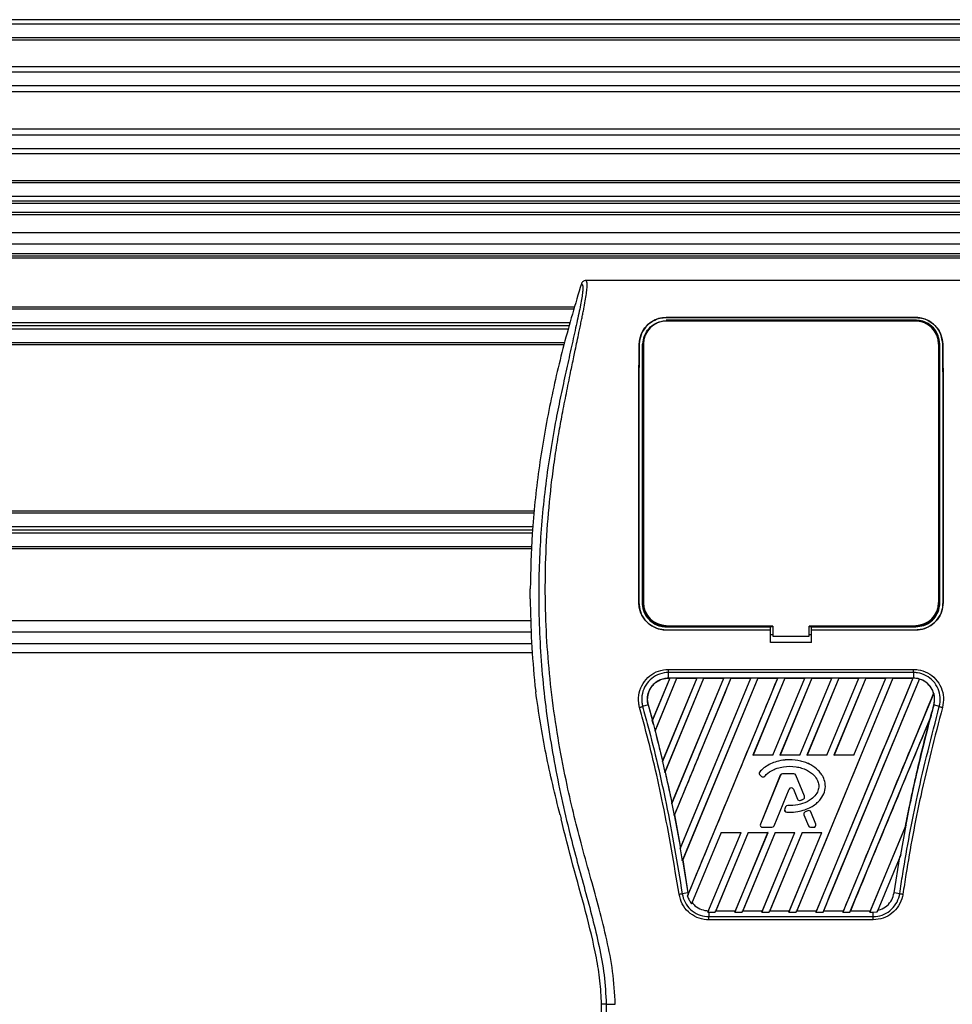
# Model space of a CAD drawing. Header units: millimetres. Extents: x 0 to 420, y 0 to 297.
# Tile 56 of 88: x 154 to 161, y 228 to 236. Entities that reach past the tile are written whole.
import ezdxf

# ---------------------------------------------------------------- set-up
doc = ezdxf.new("R2010")
doc.units = ezdxf.units.MM

msp = doc.modelspace()

# ---------------------------------------------------------------- linework, layer by layer
at = {"color": 7, "linetype": 'Continuous', "lineweight": 25}
for p, q in [((217.24314, 235.84837), (58.0359, 235.84837)), ((217.24314, 235.81299), (58.0359, 235.81299)), ((217.24314, 235.70685), (58.0359, 235.70685)), ((217.24314, 235.68881), (58.0359, 235.68881)), ((203.63979, 235.48042), (147.45223, 235.48042)), ((203.59906, 235.43937), (147.49296, 235.43937)), ((203.53768, 235.33363), (147.55434, 235.33363)), ((203.52383, 235.28584), (147.56819, 235.28584)), ((203.51594, 234.99573), (147.57608, 234.99573)), ((203.51594, 234.94793), (147.57608, 234.94793)), ((203.51594, 234.84219), (147.57608, 234.84219)), ((203.51594, 234.80115), (147.57608, 234.80115)), ((203.51594, 234.59275), (147.57608, 234.59275)), ((203.51594, 234.57471), (147.57608, 234.57471)), ((203.51594, 234.46857), (147.57608, 234.46857)), ((203.51594, 234.43319), (147.57608, 234.43319)), ((203.51594, 234.4155), (147.57608, 234.4155)), ((203.51594, 234.34474), (147.57608, 234.34474)), ((203.51594, 234.32705), (147.57608, 234.32705)), ((203.51594, 234.18554), (147.57608, 234.18554)), ((203.51594, 234.09709), (147.57608, 234.09709)), ((203.51594, 234.02279), (147.57608, 234.02279)), ((203.51594, 234.0051), (147.57608, 234.0051)), ((203.51594, 233.98741), (147.57608, 233.98741)), ((161.63596, 233.81405), (158.43339, 233.81405)), ((158.34737, 233.60708), (147.57608, 233.60708)), ((158.34281, 233.59116), (148.56555, 233.59116)), ((158.31245, 233.48503), (148.6743, 233.48503)), ((158.30537, 233.46026), (148.67663, 233.46026)), ((159.06174, 233.5257), (161.00761, 233.5257)), ((159.06174, 233.52532), (159.06174, 233.5257)), ((161.00761, 233.52532), (159.06174, 233.52532)), ((161.00761, 233.50416), (159.06174, 233.50416)), ((159.21498, 233.50259), (159.0854, 233.50259)), ((159.21498, 233.50259), (159.21762, 233.50012)), ((160.01401, 233.50274), (160.01119, 233.49992)), ((160.01401, 233.50274), (160.05534, 233.50274)), ((160.01401, 233.50274), (160.01401, 233.49992)), ((160.05817, 233.49991), (160.05534, 233.50274)), ((160.05534, 233.49991), (160.05534, 233.50274)), ((160.98395, 233.50259), (160.85437, 233.50259)), ((160.98395, 233.50259), (160.98654, 233.50016)), ((161.00761, 233.52532), (161.00761, 233.5257)), ((158.29828, 233.43549), (148.6743, 233.43549)), ((158.26338, 233.31344), (147.57608, 233.31344)), ((158.26792, 233.32936), (148.56555, 233.32936)), ((158.85128, 233.31891), (158.85094, 233.31892)), ((158.88361, 233.31874), (158.88361, 231.30212)), ((161.18574, 233.31874), (161.18574, 231.30212)), ((161.21807, 233.31891), (161.21841, 233.31892)), ((158.03427, 232.01501), (147.57608, 232.01501)), ((158.03263, 231.99909), (148.56555, 231.99909)), ((158.02172, 231.89295), (148.6743, 231.89295)), ((158.01663, 231.84342), (148.6743, 231.84342)), ((158.01918, 231.86819), (148.67663, 231.86819)), ((158.01179, 231.72136), (138.55939, 231.72136)), ((158.01237, 231.73728), (148.56555, 231.73728)), ((158.00036, 231.33251), (158.00036, 231.4088)), ((158.84816, 231.30211), (158.84786, 231.30211)), ((161.22118, 231.30211), (161.22149, 231.30211)), ((158.00345, 231.1606), (138.55939, 231.1606)), ((158.00818, 231.07215), (138.55939, 231.07215)), ((159.06174, 231.11333), (159.87547, 231.11333)), ((159.06174, 231.08861), (159.87547, 231.08861)), ((159.06174, 231.08861), (159.06174, 231.0883)), ((159.87547, 231.0883), (159.06174, 231.0883)), ((159.08908, 231.115), (159.2113, 231.115)), ((159.87547, 231.11488), (159.89316, 231.11488)), ((159.87547, 231.11333), (159.87547, 231.11488)), ((159.87547, 231.08861), (159.87547, 231.11333)), ((159.87547, 231.0883), (159.87547, 231.08861)), ((159.87547, 230.9922), (159.87547, 231.0883)), ((159.89316, 231.11833), (159.89316, 231.0405)), ((160.17619, 231.0405), (160.17619, 231.11833)), ((160.17619, 231.11488), (160.19388, 231.11488)), ((160.19388, 231.11333), (160.19388, 231.11488)), ((160.19388, 231.08861), (160.19388, 231.11333)), ((160.19388, 231.11333), (161.00761, 231.11333)), ((160.19388, 231.08861), (161.00761, 231.08861)), ((160.19388, 231.0883), (160.19388, 231.08861)), ((160.19388, 230.9922), (160.19388, 231.0883)), ((161.00761, 231.0883), (160.19388, 231.0883)), ((160.85804, 231.115), (160.98027, 231.115)), ((161.00761, 231.08861), (161.00761, 231.0883)), ((159.87547, 231.05292), (159.89316, 231.05292)), ((159.89316, 231.0405), (160.17619, 231.0405)), ((160.17619, 231.05292), (160.19388, 231.05292)), ((138.55939, 230.9837), (158.01131, 230.9837)), ((160.19388, 230.9922), (159.87547, 230.9922)), ((138.55939, 230.91294), (158.01687, 230.91294)), ((159.07928, 230.78149), (160.99007, 230.78149)), ((159.08988, 230.71275), (158.95292, 230.3821)), ((159.08908, 230.71222), (158.95304, 230.3839)), ((158.97388, 230.3005), (159.14465, 230.71275)), ((158.97471, 230.30096), (159.145, 230.71222)), ((159.3005, 230.71275), (159.03131, 230.06288)), ((159.2997, 230.71222), (159.03249, 230.06733)), ((159.05086, 229.97785), (159.35526, 230.71275)), ((159.0527, 229.98068), (159.35562, 230.71222)), ((159.07928, 230.71281), (159.07928, 230.75657)), ((160.99007, 230.75657), (159.07928, 230.75657)), ((160.99007, 230.71281), (159.07928, 230.71281)), ((159.07928, 230.71222), (159.07928, 230.71281)), ((159.07928, 230.71222), (159.08908, 230.71222)), ((159.08908, 230.71222), (159.08988, 230.71275)), ((159.14465, 230.71275), (159.08988, 230.71275)), ((159.10461, 229.73136), (159.51112, 230.71275)), ((159.1061, 229.73658), (159.51032, 230.71222)), ((159.56588, 230.71275), (159.12256, 229.64248)), ((159.14465, 230.71275), (159.145, 230.71222)), ((159.145, 230.71222), (159.2997, 230.71222)), ((159.17048, 229.3819), (159.72173, 230.71275)), ((159.17316, 229.39005), (159.72094, 230.71222)), ((159.7765, 230.71275), (159.18613, 229.28746)), ((159.77686, 230.71222), (159.18983, 229.29469)), ((159.22828, 229.01298), (159.93235, 230.71275)), ((159.2997, 230.71222), (159.3005, 230.71275)), ((159.35526, 230.71275), (159.3005, 230.71275)), ((159.35526, 230.71275), (159.35562, 230.71222)), ((159.35562, 230.71222), (159.51032, 230.71222)), ((159.51112, 230.71275), (159.51032, 230.71222)), ((159.56588, 230.71275), (159.51112, 230.71275)), ((159.56624, 230.71222), (159.56588, 230.71275)), ((159.56624, 230.71222), (159.72094, 230.71222)), ((159.72173, 230.71275), (159.72094, 230.71222)), ((159.7765, 230.71275), (159.72173, 230.71275)), ((159.98712, 230.71275), (159.73802, 230.11136)), ((159.98748, 230.71222), (159.73893, 230.11197)), ((159.77686, 230.71222), (159.7765, 230.71275)), ((159.77686, 230.71222), (159.93156, 230.71222)), ((159.89346, 230.11197), (160.14218, 230.71222)), ((159.89387, 230.11136), (160.14297, 230.71275)), ((159.93235, 230.71275), (159.93156, 230.71222)), ((159.98712, 230.71275), (159.93235, 230.71275)), ((160.19774, 230.71275), (159.94864, 230.11136)), ((160.1981, 230.71222), (159.94955, 230.11197)), ((159.98748, 230.71222), (159.98712, 230.71275)), ((159.98748, 230.71222), (160.14218, 230.71222)), ((160.8296, 230.71275), (160.07381, 228.88812)), ((160.10408, 230.11197), (160.3528, 230.71222)), ((160.10449, 230.11136), (160.35359, 230.71275)), ((160.14297, 230.71275), (160.14218, 230.71222)), ((160.19774, 230.71275), (160.14297, 230.71275)), ((160.40836, 230.71275), (160.15926, 230.11136)), ((160.40871, 230.71222), (160.16017, 230.11197)), ((160.1981, 230.71222), (160.19774, 230.71275)), ((160.1981, 230.71222), (160.3528, 230.71222)), ((160.98545, 230.71275), (160.22966, 228.88812)), ((160.28443, 228.88812), (161.03735, 230.70584)), ((160.3147, 230.11197), (160.56342, 230.71222)), ((160.31511, 230.11136), (160.56421, 230.71275)), ((160.35359, 230.71275), (160.3528, 230.71222)), ((160.40836, 230.71275), (160.35359, 230.71275)), ((160.61898, 230.71275), (160.36988, 230.11136)), ((160.61933, 230.71222), (160.37078, 230.11197)), ((160.40871, 230.71222), (160.40836, 230.71275)), ((160.40871, 230.71222), (160.56342, 230.71222)), ((160.52532, 230.11197), (160.77403, 230.71222)), ((160.52573, 230.11136), (160.77483, 230.71275)), ((160.56421, 230.71275), (160.56342, 230.71222)), ((160.61898, 230.71275), (160.56421, 230.71275)), ((160.61933, 230.71222), (160.61898, 230.71275)), ((160.61933, 230.71222), (160.77403, 230.71222)), ((160.77483, 230.71275), (160.77403, 230.71222)), ((160.8296, 230.71275), (160.77483, 230.71275)), ((160.82995, 230.71222), (160.8296, 230.71275)), ((160.82995, 230.71222), (160.98465, 230.71222)), ((160.98465, 230.71222), (160.98545, 230.71275)), ((160.99007, 230.71275), (160.98545, 230.71275)), ((160.99007, 230.75657), (160.99007, 230.71281)), ((160.99007, 230.71275), (160.99007, 230.71281)), ((161.03766, 230.70519), (161.03735, 230.70584)), ((158.03713, 230.65477), (158.04289, 230.60601)), ((161.14786, 230.59637), (160.44028, 228.88812)), ((161.14786, 230.59637), (161.14728, 230.5964)), ((158.92004, 230.50369), (158.87748, 230.4916)), ((158.9206, 230.50384), (158.92004, 230.50369)), ((158.92004, 230.50369), (158.96112, 230.35095)), ((158.9206, 230.50384), (158.95304, 230.3839)), ((161.14929, 230.50369), (161.14931, 230.50369)), ((161.19187, 230.4916), (161.14931, 230.50369)), ((158.95304, 230.3839), (158.95292, 230.3821)), ((160.49505, 228.88812), (161.12101, 230.39932)), ((161.12101, 230.39932), (161.11822, 230.39108)), ((158.96112, 230.35095), (158.97388, 230.3005)), ((158.9741, 230.301), (158.97388, 230.3005)), ((158.9741, 230.301), (158.97471, 230.30096)), ((158.97471, 230.30096), (159.03249, 230.06733)), ((159.73802, 230.11136), (159.73893, 230.11197)), ((159.89387, 230.11136), (159.73802, 230.11136)), ((159.89346, 230.11197), (159.73893, 230.11197)), ((159.89346, 230.11197), (159.89387, 230.11136)), ((159.94864, 230.11136), (159.94955, 230.11197)), ((160.10449, 230.11136), (159.94864, 230.11136)), ((160.10408, 230.11197), (159.94955, 230.11197)), ((160.02293, 230.07603), (160.02293, 230.07609)), ((160.10408, 230.11197), (160.10449, 230.11136)), ((160.15926, 230.11136), (160.16017, 230.11197)), ((160.31511, 230.11136), (160.15926, 230.11136)), ((160.3147, 230.11197), (160.16017, 230.11197)), ((160.3147, 230.11197), (160.31511, 230.11136)), ((160.36988, 230.11136), (160.37078, 230.11197)), ((160.52573, 230.11136), (160.36988, 230.11136)), ((160.52532, 230.11197), (160.37078, 230.11197)), ((160.52532, 230.11197), (160.52573, 230.11136)), ((159.03131, 230.06288), (159.03234, 230.06544)), ((159.03131, 230.06288), (159.05086, 229.97785)), ((159.03249, 230.06733), (159.03234, 230.06544)), ((159.05209, 229.98074), (159.05086, 229.97785)), ((159.05209, 229.98074), (159.0527, 229.98068)), ((159.79122, 229.98142), (159.79118, 229.98146)), ((159.79322, 229.95595), (159.79318, 229.95591)), ((159.79318, 229.95591), (159.80474, 229.94626)), ((159.79322, 229.95595), (159.80478, 229.94631)), ((159.95152, 229.95499), (159.79613, 229.57441)), ((159.95158, 229.95497), (159.79619, 229.57438)), ((159.80478, 229.94631), (159.80474, 229.94626)), ((159.82968, 229.9483), (159.82973, 229.94826)), ((159.95158, 229.95497), (159.95152, 229.95499)), ((159.9681, 229.96607), (159.9681, 229.96613)), ((160.05654, 229.96613), (159.9681, 229.96613)), ((160.05654, 229.96607), (159.9681, 229.96607)), ((160.05654, 229.96607), (160.05654, 229.96613)), ((160.07307, 229.95497), (160.07312, 229.95499)), ((160.13978, 229.79157), (160.07307, 229.95497)), ((160.13984, 229.79159), (160.07312, 229.95499)), ((159.90305, 229.56089), (160.02006, 229.84747)), ((159.90311, 229.56087), (160.02012, 229.84744)), ((160.02006, 229.84747), (160.02012, 229.84744)), ((160.05334, 229.84747), (160.05328, 229.84744)), ((160.05328, 229.84744), (160.08481, 229.77023)), ((160.05334, 229.84747), (160.08486, 229.77025)), ((160.08486, 229.77025), (160.08481, 229.77023)), ((160.13005, 229.76831), (160.13008, 229.76826)), ((160.13978, 229.79157), (160.13984, 229.79159)), ((159.10592, 229.73461), (159.10461, 229.73136)), ((159.10461, 229.73136), (159.12256, 229.64248)), ((159.10592, 229.73461), (159.1061, 229.73658)), ((159.99292, 229.70798), (159.9866, 229.69288)), ((159.98666, 229.69285), (159.9866, 229.69288)), ((159.99298, 229.70796), (159.98666, 229.69285)), ((159.99298, 229.70796), (159.99292, 229.70798)), ((160.00944, 229.71891), (160.00944, 229.71898)), ((160.10659, 229.75992), (160.1066, 229.75986)), ((158.23362, 229.64569), (158.24088, 229.61644)), ((159.12256, 229.64248), (159.12404, 229.64594)), ((159.12404, 229.64594), (159.17294, 229.38799)), ((159.12464, 229.64588), (159.12404, 229.64594)), ((159.12464, 229.64588), (159.17316, 229.39005)), ((160.00209, 229.66814), (160.00209, 229.66808)), ((160.13546, 229.64631), (160.13541, 229.64629)), ((160.13541, 229.64629), (160.17028, 229.56087)), ((160.13546, 229.64631), (160.17034, 229.56089)), ((160.16624, 229.67868), (160.14492, 229.66952)), ((160.14494, 229.66946), (160.14492, 229.66952)), ((160.16627, 229.67862), (160.14494, 229.66946)), ((160.16627, 229.67862), (160.16624, 229.67868)), ((160.18984, 229.66897), (160.18989, 229.66899)), ((160.22845, 229.57438), (160.18984, 229.66897)), ((160.22851, 229.57441), (160.18989, 229.66899)), ((159.79619, 229.57438), (159.79613, 229.57441)), ((159.81271, 229.54979), (159.81271, 229.54973)), ((159.81271, 229.54979), (159.88653, 229.54979)), ((159.81271, 229.54973), (159.88653, 229.54973)), ((159.88653, 229.54979), (159.88653, 229.54973)), ((159.90305, 229.56089), (159.90311, 229.56087)), ((160.17034, 229.56089), (160.17028, 229.56087)), ((160.18687, 229.54979), (160.18687, 229.54973)), ((160.18687, 229.54979), (160.21193, 229.54979)), ((160.18687, 229.54973), (160.21193, 229.54973)), ((160.21193, 229.54979), (160.21193, 229.54973)), ((160.22845, 229.57438), (160.22851, 229.57441)), ((160.6509, 228.88812), (160.93226, 229.56738)), ((160.65453, 228.89884), (160.92717, 229.55673)), ((160.89113, 229.33587), (160.93226, 229.56738)), ((160.92773, 229.55656), (160.92717, 229.55673)), ((160.93226, 229.56738), (160.92773, 229.55656)), ((159.48889, 229.50991), (159.25852, 228.95374)), ((159.38723, 228.88823), (159.64474, 229.50991)), ((159.69951, 229.50991), (159.44195, 228.88812)), ((159.69993, 229.50928), (159.4472, 228.89884)), ((159.48889, 229.50991), (159.64474, 229.50991)), ((159.5978, 228.88812), (159.85536, 229.50991)), ((159.60144, 228.89884), (159.85442, 229.50928)), ((159.91013, 229.50991), (159.65257, 228.88812)), ((159.91055, 229.50928), (159.65782, 228.89884)), ((159.69951, 229.50991), (159.85536, 229.50991)), ((159.69993, 229.50928), (159.69951, 229.50991)), ((159.69993, 229.50928), (159.85442, 229.50928)), ((159.80842, 228.88812), (160.06598, 229.50991)), ((159.81206, 228.89884), (160.06504, 229.50928)), ((159.85536, 229.50991), (159.85442, 229.50928)), ((160.12075, 229.50991), (159.86319, 228.88812)), ((160.12117, 229.50928), (159.86844, 228.89884)), ((159.91013, 229.50991), (160.06598, 229.50991)), ((159.91055, 229.50928), (159.91013, 229.50991)), ((159.91055, 229.50928), (160.06504, 229.50928)), ((160.01904, 228.88812), (160.2766, 229.50991)), ((160.02268, 228.89884), (160.27566, 229.50928)), ((160.06598, 229.50991), (160.06504, 229.50928)), ((160.12075, 229.50991), (160.2766, 229.50991)), ((160.12117, 229.50928), (160.12075, 229.50991)), ((160.12117, 229.50928), (160.27566, 229.50928)), ((160.2766, 229.50991), (160.27566, 229.50928)), ((159.17294, 229.38799), (159.17048, 229.3819)), ((159.17048, 229.3819), (159.18613, 229.28746)), ((159.17294, 229.38799), (159.17316, 229.39005)), ((160.89113, 229.33587), (160.70683, 228.89093)), ((160.83915, 229.0389), (160.88433, 229.31928)), ((160.88433, 229.31928), (160.89113, 229.33587)), ((159.18613, 229.28746), (159.18923, 229.29475)), ((159.18923, 229.29475), (159.2302, 229.0389)), ((159.18983, 229.29469), (159.18923, 229.29475)), ((159.18983, 229.29469), (159.23077, 229.03899)), ((159.2302, 229.0389), (159.18653, 229.03176)), ((159.23298, 229.02465), (159.22828, 229.01298)), ((159.23077, 229.03899), (159.2302, 229.0389)), ((159.2302, 229.0389), (159.23298, 229.02465)), ((159.23077, 229.03899), (159.23313, 229.02653)), ((159.23298, 229.02465), (159.23313, 229.02653)), ((160.88282, 229.03176), (160.83915, 229.0389)), ((159.25852, 228.95374), (159.26246, 228.96288)), ((159.39121, 228.89829), (159.38723, 228.88823)), ((159.38723, 228.88823), (159.39343, 228.88812)), ((159.39343, 228.88812), (159.39343, 228.85339)), ((159.39343, 228.88812), (159.44195, 228.88812)), ((159.39343, 228.85339), (160.67592, 228.85339)), ((159.44195, 228.88812), (159.44635, 228.89827)), ((159.4472, 228.89884), (159.44635, 228.89827)), ((159.44635, 228.89827), (159.60182, 228.89827)), ((159.4472, 228.89884), (159.60144, 228.89884)), ((159.60182, 228.89827), (159.5978, 228.88812)), ((159.5978, 228.88812), (159.65257, 228.88812)), ((159.60182, 228.89827), (159.60144, 228.89884)), ((159.65257, 228.88812), (159.65697, 228.89827)), ((159.65782, 228.89884), (159.65697, 228.89827)), ((159.65697, 228.89827), (159.81244, 228.89827)), ((159.65782, 228.89884), (159.81206, 228.89884)), ((159.81244, 228.89827), (159.80842, 228.88812)), ((159.80842, 228.88812), (159.86319, 228.88812)), ((159.81244, 228.89827), (159.81206, 228.89884)), ((159.86319, 228.88812), (159.86759, 228.89827)), ((159.86844, 228.89884), (159.86759, 228.89827)), ((159.86759, 228.89827), (160.02306, 228.89827)), ((159.86844, 228.89884), (160.02268, 228.89884)), ((160.02306, 228.89827), (160.01904, 228.88812)), ((160.01904, 228.88812), (160.07381, 228.88812)), ((160.02306, 228.89827), (160.02268, 228.89884)), ((160.07381, 228.88812), (160.07821, 228.89827)), ((160.07906, 228.89884), (160.07821, 228.89827)), ((160.07821, 228.89827), (160.23368, 228.89827)), ((160.07906, 228.89884), (160.2333, 228.89884)), ((160.22966, 228.88812), (160.23368, 228.89827)), ((160.22966, 228.88812), (160.28443, 228.88812)), ((160.2333, 228.89884), (160.23368, 228.89827)), ((160.28882, 228.89827), (160.28443, 228.88812)), ((160.28882, 228.89827), (160.28967, 228.89884)), ((160.28882, 228.89827), (160.4443, 228.89827)), ((160.28967, 228.89884), (160.44392, 228.89884)), ((160.44028, 228.88812), (160.4443, 228.89827)), ((160.44028, 228.88812), (160.49505, 228.88812)), ((160.44392, 228.89884), (160.4443, 228.89827)), ((160.49944, 228.89827), (160.49505, 228.88812)), ((160.49944, 228.89827), (160.50029, 228.89884)), ((160.49944, 228.89827), (160.65491, 228.89827)), ((160.50029, 228.89884), (160.65453, 228.89884)), ((160.65491, 228.89827), (160.6509, 228.88812)), ((160.6509, 228.88812), (160.67592, 228.88812)), ((160.65491, 228.89827), (160.65453, 228.89884)), ((160.67592, 228.88812), (160.70683, 228.89093)), ((160.67592, 228.85339), (160.67592, 228.88812)), ((160.70683, 228.89093), (160.71168, 228.90219)), ((160.67592, 228.82787), (159.39342, 228.82787)), ((158.59301, 228.17104), (158.5561, 228.17104)), ((158.5561, 227.28882), (158.5561, 228.17104))]:
    msp.add_line(p, q, dxfattribs=at)
at = {"color": 7, "linetype": 'Continuous', "lineweight": 25, "flags": 128}
for points in [[(159.89316, 231.11833), (159.53934, 231.11833), (159.06174, 231.11833)], [(161.00761, 231.11833), (160.80948, 231.11833), (160.17619, 231.11833)]]:
    msp.add_lwpolyline(points, dxfattribs=at)
at = {"color": 7, "linetype": 'Continuous', "lineweight": 25}
for centre, radius, start, end in [((159.06174, 233.31874), 0.17813, 90, 180), ((161.00761, 233.31874), 0.17813, 0, 90), ((159.06174, 231.30212), 0.17813, 180, 270), ((161.00761, 231.30212), 0.17813, 270, 0), ((160.99007, 230.54759), 0.16516, 73.364009, 90), ((160.99007, 230.54759), 0.16516, 344.587332, 17.180089), ((173.09806, 227.20961), 12.39452, 164.587332, 165.087235), ((146.97129, 227.20961), 12.39452, 14.681483, 14.830401), ((159.80465, 229.96966), 0.01791, 138.805903, 230.16689), ((159.80465, 229.96966), 0.01785, 138.805903, 230.16689), ((159.81621, 229.96002), 0.01791, 230.16689, 318.977091), ((159.81621, 229.96002), 0.01785, 230.16689, 318.977091), ((159.9681, 229.94822), 0.01791, 90, 157.790712), ((159.9681, 229.94822), 0.01785, 90, 157.790712), ((160.05654, 229.94822), 0.01791, 22.209291, 90), ((160.05654, 229.94822), 0.01785, 22.209291, 90), ((160.0367, 229.84067), 0.01797, 22.209261, 157.790711), ((160.0367, 229.84067), 0.01791, 22.209261, 157.790711), ((160.10139, 229.777), 0.01791, 202.209261, 286.934979), ((160.10139, 229.777), 0.01785, 202.209261, 286.934979), ((160.12326, 229.78482), 0.01785, 292.378703, 22.209291), ((160.12326, 229.78482), 0.01791, 292.378703, 22.209291), ((160.00313, 229.68596), 0.01791, 157.290493, 266.671349), ((160.00313, 229.68596), 0.01785, 157.290493, 266.671349), ((160.00945, 229.70107), 0.01791, 90.034995, 157.290493), ((160.00945, 229.70107), 0.01785, 90.034995, 157.290493), ((160.15199, 229.65306), 0.01791, 113.245837, 202.209268), ((160.15199, 229.65306), 0.01785, 113.245837, 202.209268), ((160.17331, 229.66222), 0.01791, 22.209257, 113.245837), ((160.17331, 229.66222), 0.01785, 22.209257, 113.245837), ((159.81271, 229.56764), 0.01791, 157.790712, 270), ((159.81271, 229.56764), 0.01785, 157.790712, 270), ((159.88653, 229.56764), 0.01785, 270, 337.790711), ((159.88653, 229.56764), 0.01791, 270, 337.790711), ((160.18687, 229.56764), 0.01791, 202.209268, 270), ((160.18687, 229.56764), 0.01785, 202.209268, 270), ((160.21193, 229.56764), 0.01791, 270, 22.209257), ((160.21193, 229.56764), 0.01785, 270, 22.209257)]:
    msp.add_arc(centre, radius, start, end, dxfattribs=at)
for points, knots in [([(158.39945, 233.78913), (158.35248, 233.63112), (158.25842, 233.31469), (158.14649, 232.83022), (158.06212, 232.33763), (158.01115, 231.8624), (158.00376, 231.55184), (158.00036, 231.4088)], [0, 0, 0, 0, 0.2041389, 0.4087775, 0.6153735, 0.8228525, 1, 1, 1, 1]), ([(158.39945, 233.78913), (158.40208, 233.78836), (158.40731, 233.78681), (158.41105, 233.77145), (158.41109, 233.74491), (158.40689, 233.70568), (158.39859, 233.65442), (158.3867, 233.59265), (158.37188, 233.52212), (158.34938, 233.41956), (158.31764, 233.27894), (158.27871, 233.10223), (158.23912, 232.91791), (158.17982, 232.62653), (158.11536, 232.22645), (158.0698, 231.71661), (158.06181, 231.18497), (158.09754, 230.63192), (158.18059, 230.06124), (158.27947, 229.61082), (158.36744, 229.27849), (158.42782, 229.05987), (158.48661, 228.84099), (158.5387, 228.62084), (158.58196, 228.39794), (158.58932, 228.24683), (158.59301, 228.17104)], [0, 0, 0, 0, 0.01540227, 0.03061858, 0.04589778, 0.0611515, 0.07635239, 0.09167591, 0.1069667, 0.12239636, 0.15311965, 0.18413953, 0.21464534, 0.24575549, 0.32956556, 0.41290917, 0.49608211, 0.58959241, 0.68386766, 0.7780859, 0.81510034, 0.85211963, 0.88910287, 0.92601797, 0.9628961, 1, 1, 1, 1]), ([(158.6635, 228.16908), (158.659, 228.25472), (158.65009, 228.42403), (158.59904, 228.67154), (158.53959, 228.91134), (158.47268, 229.15263), (158.40557, 229.39215), (158.3427, 229.63593), (158.28086, 229.90473), (158.22204, 230.20661), (158.17199, 230.53868), (158.13738, 230.87246), (158.11823, 231.2127), (158.11652, 231.55944), (158.13307, 231.91158), (158.16217, 232.20684), (158.1942, 232.44204), (158.22148, 232.6121), (158.25103, 232.77496), (158.28263, 232.93501), (158.30839, 233.06422), (158.32796, 233.1586), (158.34002, 233.21651), (158.35288, 233.27719), (158.36628, 233.3404), (158.37894, 233.40036), (158.38991, 233.4523), (158.39857, 233.4941), (158.40662, 233.53353), (158.41402, 233.5707), (158.42308, 233.61783), (158.43282, 233.67214), (158.44082, 233.72588), (158.4449, 233.76678), (158.44487, 233.79457), (158.44132, 233.81119), (158.43607, 233.81309), (158.43339, 233.81405)], [0, 0, 0, 0, 0.0416065, 0.0822607, 0.1224589, 0.1616664, 0.2038605, 0.2432792, 0.2839298, 0.3378062, 0.3926111, 0.4469834, 0.500736, 0.5580634, 0.6153257, 0.6718893, 0.7021057, 0.7306132, 0.7555393, 0.7824984, 0.8098129, 0.8199097, 0.8308441, 0.8397938, 0.8517874, 0.8646543, 0.8727782, 0.8813003, 0.8891477, 0.8967682, 0.9048894, 0.9206626, 0.9367507, 0.9525373, 0.9679622, 0.9836747, 1, 1, 1, 1]), ([(158.43339, 233.81405), (158.42963, 233.81371), (158.42212, 233.81302), (158.41203, 233.80761), (158.4038, 233.79961), (158.4009, 233.79263), (158.39945, 233.78913)], [0, 0, 0, 0, 0.24967543, 0.49939281, 0.74914799, 1, 1, 1, 1]), ([(158.85094, 233.31892), (158.85416, 233.34471), (158.86059, 233.39626), (158.90404, 233.46197), (158.9627, 233.50557), (159.01981, 233.52378), (159.05105, 233.52521), (159.06174, 233.5257)], [0, 0, 0, 0, 0.24267, 0.4850883, 0.7318057, 0.908172, 1, 1, 1, 1]), ([(159.06174, 233.52532), (159.04133, 233.52356), (159.00059, 233.52006), (158.94511, 233.49347), (158.89705, 233.45165), (158.86007, 233.39236), (158.85423, 233.34354), (158.85128, 233.31891)], [0, 0, 0, 0, 0.1743444, 0.3479637, 0.540069, 0.7679663, 1, 1, 1, 1]), ([(158.87946, 233.31873), (158.88205, 233.34102), (158.88723, 233.38571), (158.92431, 233.44333), (158.97504, 233.482), (159.02475, 233.49839), (159.0522, 233.4997), (159.06174, 233.50015)], [0, 0, 0, 0, 0.2409648, 0.483375, 0.7285961, 0.9056857, 1, 1, 1, 1]), ([(159.06174, 233.50015), (159.12851, 233.50014), (159.46235, 233.50006), (160.11098, 233.49979), (160.69283, 233.50003), (161.00761, 233.50016)], [0, 0, 0, 0, 0.1029393, 0.5146966, 1, 1, 1, 1]), ([(159.0828, 233.50015), (159.08347, 233.50079), (159.08433, 233.5016), (159.08521, 233.50242), (159.0854, 233.50259)], [0, 0, 0, 0, 0.7876998, 1, 1, 1, 1]), ([(159.0854, 233.50259), (159.08718, 233.50246), (159.09037, 233.50223), (159.09304, 233.50079), (159.09422, 233.50015)], [0, 0, 0, 0, 0.5563152, 1, 1, 1, 1]), ([(159.20606, 233.50012), (159.20623, 233.50025), (159.20791, 233.50155), (159.21118, 233.50239), (159.21411, 233.50254), (159.21498, 233.50259)], [0, 0, 0, 0, 0.0715985, 0.7251144, 1, 1, 1, 1]), ([(160.85174, 233.50012), (160.85242, 233.50077), (160.85328, 233.50159), (160.85418, 233.50242), (160.85437, 233.50259)], [0, 0, 0, 0, 0.7900144, 1, 1, 1, 1]), ([(160.85437, 233.50259), (160.85615, 233.50246), (160.85936, 233.50223), (160.86204, 233.50077), (160.86324, 233.50013)], [0, 0, 0, 0, 0.55326522, 1, 1, 1, 1]), ([(160.97508, 233.50016), (160.97523, 233.50027), (160.97689, 233.50156), (160.98015, 233.50239), (160.98308, 233.50254), (160.98395, 233.50259)], [0, 0, 0, 0, 0.0649864, 0.7231566, 1, 1, 1, 1]), ([(161.00761, 233.5257), (161.02819, 233.52392), (161.06927, 233.52038), (161.1252, 233.49335), (161.17332, 233.45099), (161.20984, 233.39161), (161.21555, 233.34318), (161.21841, 233.31892)], [0, 0, 0, 0, 0.1760239, 0.3513633, 0.5446667, 0.7717941, 1, 1, 1, 1]), ([(161.21807, 233.31891), (161.21483, 233.34475), (161.20836, 233.39638), (161.16472, 233.46209), (161.10605, 233.50545), (161.04907, 233.52344), (161.01818, 233.52484), (161.00761, 233.52532)], [0, 0, 0, 0, 0.2435251, 0.486787, 0.7352137, 0.9093266, 1, 1, 1, 1]), ([(161.19486, 233.31874), (161.19215, 233.34181), (161.18673, 233.38793), (161.1482, 233.44692), (161.09585, 233.48612), (161.04498, 233.50244), (161.01713, 233.50373), (161.00761, 233.50416)], [0, 0, 0, 0, 0.24343294, 0.48667429, 0.73216251, 0.90844651, 1, 1, 1, 1]), ([(161.00761, 233.50016), (161.0252, 233.49864), (161.05996, 233.49561), (161.10778, 233.47277), (161.14929, 233.43677), (161.18223, 233.38455), (161.18726, 233.34131), (161.18989, 233.31874)], [0, 0, 0, 0, 0.1733458, 0.3424433, 0.5326111, 0.7561077, 1, 1, 1, 1]), ([(158.84786, 231.30211), (158.84777, 231.57285), (158.84761, 232.04412), (158.84726, 232.55798), (158.84734, 232.84363), (158.84759, 232.97237), (158.84836, 233.10056), (158.84952, 233.21667), (158.85051, 233.28809), (158.85094, 233.31892)], [0, 0, 0, 0, 0.3999906, 0.6962732, 0.7591695, 0.8220145, 0.8864876, 0.9510188, 1, 1, 1, 1]), ([(158.85128, 233.31891), (158.8504, 233.25324), (158.84863, 233.11987), (158.84764, 232.91105), (158.8476, 232.70528), (158.84768, 232.43811), (158.84792, 231.97037), (158.84807, 231.56941), (158.84816, 231.30211)], [0, 0, 0, 0, 0.1036145, 0.2103949, 0.3089289, 0.4076272, 0.6050952, 1, 1, 1, 1]), ([(158.87449, 233.31874), (158.87405, 233.25304), (158.87316, 233.11964), (158.87266, 232.9108), (158.87264, 232.70504), (158.87269, 232.43791), (158.8728, 231.97025), (158.87287, 231.56937), (158.87292, 231.30212)], [0, 0, 0, 0, 0.10364528, 0.21045677, 0.30898402, 0.40767457, 0.60512675, 1, 1, 1, 1]), ([(158.87792, 231.30212), (158.87791, 231.36889), (158.87785, 231.70276), (158.87776, 232.17016), (158.87763, 232.61395), (158.87766, 232.83382), (158.87777, 232.96415), (158.87815, 233.09441), (158.87873, 233.21309), (158.87924, 233.28663), (158.87946, 233.31873)], [0, 0, 0, 0, 0.098662, 0.4933103, 0.6906351, 0.7543663, 0.8182079, 0.8831723, 0.9490071, 1, 1, 1, 1]), ([(161.18989, 233.31874), (161.1903, 233.2566), (161.19104, 233.14423), (161.19156, 232.97231), (161.19175, 232.75527), (161.19164, 232.39501), (161.19154, 231.892), (161.19147, 231.49875), (161.19143, 231.30212)], [0, 0, 0, 0, 0.0979851, 0.177199, 0.2565766, 0.4188669, 0.7094334, 1, 1, 1, 1]), ([(161.19643, 231.30212), (161.19648, 231.56995), (161.19656, 232.00093), (161.19668, 232.5134), (161.19672, 232.79944), (161.19656, 232.96316), (161.19612, 233.12613), (161.19536, 233.24174), (161.19486, 233.31874)], [0, 0, 0, 0, 0.3956918, 0.6367323, 0.7572919, 0.8181201, 0.8788623, 1, 1, 1, 1]), ([(161.22118, 231.30211), (161.22128, 231.57001), (161.22144, 232.03995), (161.22178, 232.59339), (161.22171, 232.92385), (161.22073, 233.09259), (161.21958, 233.21112), (161.21854, 233.28509), (161.21807, 233.31891)], [0, 0, 0, 0, 0.39561742, 0.69400195, 0.81849559, 0.88231427, 0.94619029, 1, 1, 1, 1]), ([(161.21841, 233.31892), (161.21927, 233.2534), (161.22103, 233.12043), (161.22201, 232.91224), (161.22206, 232.70671), (161.22198, 232.43927), (161.22174, 231.97105), (161.22159, 231.56968), (161.22149, 231.30211)], [0, 0, 0, 0, 0.10320136, 0.20943698, 0.30808867, 0.40690628, 0.60461462, 1, 1, 1, 1]), ([(158.00036, 231.33251), (158.00239, 231.21946), (158.00646, 230.99311), (158.0269, 230.76764), (158.03713, 230.65477)], [0, 0, 0, 0, 0.4994117, 1, 1, 1, 1]), ([(159.06174, 231.0883), (159.0377, 231.09067), (158.98961, 231.0954), (158.92551, 231.13227), (158.87713, 231.18655), (158.85152, 231.24667), (158.84889, 231.28638), (158.84786, 231.30211)], [0, 0, 0, 0, 0.214717, 0.4294309, 0.6442462, 0.859057, 1, 1, 1, 1]), ([(158.84816, 231.30211), (158.85053, 231.2781), (158.85527, 231.23008), (158.89213, 231.1661), (158.94633, 231.11781), (159.00636, 231.09225), (159.04602, 231.08965), (159.06174, 231.08861)], [0, 0, 0, 0, 0.2147593, 0.4295194, 0.6441992, 0.8589619, 1, 1, 1, 1]), ([(158.87292, 231.30212), (158.87502, 231.28089), (158.8792, 231.23843), (158.91177, 231.18185), (158.95969, 231.13916), (159.01277, 231.11655), (159.04784, 231.11425), (159.06174, 231.11333)], [0, 0, 0, 0, 0.2147347, 0.4294696, 0.6441983, 0.8589152, 1, 1, 1, 1]), ([(158.87792, 231.30212), (158.87935, 231.28492), (158.88248, 231.24707), (158.90936, 231.19344), (158.95363, 231.14936), (159.00712, 231.1228), (159.04473, 231.11972), (159.06174, 231.11833)], [0, 0, 0, 0, 0.1789442, 0.3940135, 0.6085392, 0.8229777, 1, 1, 1, 1]), ([(161.19143, 231.30212), (161.19, 231.28492), (161.18687, 231.24707), (161.15999, 231.19344), (161.11572, 231.14936), (161.06223, 231.1228), (161.02462, 231.11972), (161.00761, 231.11833)], [0, 0, 0, 0, 0.1789442, 0.3940135, 0.6085391, 0.8229777, 1, 1, 1, 1]), ([(161.00761, 231.11333), (161.02883, 231.11542), (161.07129, 231.1196), (161.12787, 231.15215), (161.17057, 231.20005), (161.1932, 231.25314), (161.19551, 231.28821), (161.19643, 231.30212)], [0, 0, 0, 0, 0.2147038, 0.4294073, 0.6441163, 0.8588365, 1, 1, 1, 1]), ([(161.00761, 231.08861), (161.03162, 231.09097), (161.07964, 231.09569), (161.14362, 231.13252), (161.19194, 231.18669), (161.21753, 231.24672), (161.22015, 231.28639), (161.22118, 231.30211)], [0, 0, 0, 0, 0.214724, 0.4294492, 0.6440876, 0.8589434, 1, 1, 1, 1]), ([(161.22149, 231.30211), (161.21912, 231.27807), (161.21437, 231.22998), (161.17747, 231.16588), (161.12316, 231.11753), (161.06303, 231.09194), (161.02333, 231.08934), (161.00761, 231.0883)], [0, 0, 0, 0, 0.2147482, 0.4294936, 0.6443381, 0.859135, 1, 1, 1, 1]), ([(159.08908, 231.115), (159.08811, 231.11584), (159.08683, 231.11696), (159.08563, 231.11807), (159.08534, 231.11833)], [0, 0, 0, 0, 0.7600897, 1, 1, 1, 1]), ([(159.09905, 231.11833), (159.09788, 231.11752), (159.09491, 231.11548), (159.09127, 231.11518), (159.08908, 231.115)], [0, 0, 0, 0, 0.3945836, 1, 1, 1, 1]), ([(159.2113, 231.115), (159.20929, 231.11516), (159.20565, 231.11545), (159.2026, 231.11744), (159.20124, 231.11833)], [0, 0, 0, 0, 0.5523683, 1, 1, 1, 1]), ([(159.21503, 231.11833), (159.21463, 231.11796), (159.21343, 231.11685), (159.21215, 231.11574), (159.2113, 231.115)], [0, 0, 0, 0, 0.3371478, 1, 1, 1, 1]), ([(160.85804, 231.115), (160.85708, 231.11584), (160.8558, 231.11696), (160.8546, 231.11807), (160.85431, 231.11833)], [0, 0, 0, 0, 0.7600915, 1, 1, 1, 1]), ([(160.86802, 231.11833), (160.86685, 231.11752), (160.86387, 231.11548), (160.86024, 231.11518), (160.85804, 231.115)], [0, 0, 0, 0, 0.3945827, 1, 1, 1, 1]), ([(160.98027, 231.115), (160.97826, 231.11516), (160.97462, 231.11545), (160.97157, 231.11744), (160.97021, 231.11833)], [0, 0, 0, 0, 0.5523698, 1, 1, 1, 1]), ([(160.984, 231.11833), (160.9836, 231.11796), (160.9824, 231.11685), (160.98112, 231.11574), (160.98027, 231.115)], [0, 0, 0, 0, 0.3371448, 1, 1, 1, 1]), ([(158.85323, 230.48484), (158.8506, 230.49647), (158.84217, 230.53373), (158.84633, 230.59954), (158.87659, 230.67374), (158.92999, 230.73329), (159.00016, 230.77371), (159.05291, 230.77889), (159.07928, 230.78149)], [0, 0, 0, 0, 0.0832071, 0.2665167, 0.4498454, 0.6332, 0.8165872, 1, 1, 1, 1]), ([(160.99007, 230.78149), (161.002, 230.78093), (161.04019, 230.77917), (161.10256, 230.75766), (161.16607, 230.70878), (161.20929, 230.6415), (161.22962, 230.56314), (161.22062, 230.51093), (161.21611, 230.48483)], [0, 0, 0, 0, 0.0833374, 0.2666908, 0.4500227, 0.6333366, 0.8166497, 1, 1, 1, 1]), ([(159.07928, 230.75657), (159.07928, 230.75657), (159.05583, 230.75657), (159.00856, 230.74854), (158.94594, 230.71378), (158.8983, 230.66023), (158.8711, 230.59399), (158.86808, 230.53538), (158.87465, 230.50185), (158.87748, 230.4916), (158.87748, 230.4916)], [0, 0, 0, 0, 0.0000055, 0.1834583, 0.3668775, 0.5502427, 0.7335551, 0.916819, 0.9999945, 1, 1, 1, 1]), ([(159.07928, 230.71281), (159.06674, 230.71199), (159.04138, 230.71031), (159.00581, 230.69706), (158.97352, 230.67645), (158.94801, 230.65008), (158.9278, 230.61715), (158.91527, 230.57902), (158.91245, 230.53899), (158.91778, 230.51422), (158.92004, 230.50369)], [0, 0, 0, 0, 0.1237655, 0.2503736, 0.3703256, 0.5005035, 0.6094744, 0.7500718, 0.8937812, 1, 1, 1, 1]), ([(158.9206, 230.50384), (158.91898, 230.51077), (158.91317, 230.53565), (158.91489, 230.58062), (158.93248, 230.62663), (158.96159, 230.6657), (159.00065, 230.69569), (159.04436, 230.71063), (159.07104, 230.71185), (159.07928, 230.71222)], [0, 0, 0, 0, 0.0706224, 0.2538188, 0.4370182, 0.5516914, 0.7348755, 0.9180598, 1, 1, 1, 1]), ([(159.56624, 230.71222), (159.48402, 230.51365), (159.33685, 230.1582), (159.18962, 229.80276), (159.12464, 229.64588)], [0, 0, 0, 0, 0.5586506, 1, 1, 1, 1]), ([(159.23313, 229.02653), (159.34953, 229.30748), (159.58235, 229.86937), (159.81515, 230.43127), (159.93156, 230.71222)], [0, 0, 0, 0, 0.4999993, 1, 1, 1, 1]), ([(160.82995, 230.71222), (160.70479, 230.40999), (160.45447, 229.80553), (160.20419, 229.20107), (160.07906, 228.89884)], [0, 0, 0, 0, 0.50000118, 1, 1, 1, 1]), ([(160.98465, 230.71222), (160.85944, 230.40998), (160.609, 229.80551), (160.35853, 229.20106), (160.2333, 228.89884)], [0, 0, 0, 0, 0.5000012, 1, 1, 1, 1]), ([(160.28967, 228.89884), (160.41433, 229.1999), (160.66363, 229.80201), (160.91298, 230.40413), (161.03766, 230.70519)], [0, 0, 0, 0, 0.4999948, 1, 1, 1, 1]), ([(161.19187, 230.4916), (161.19187, 230.4916), (161.1981, 230.51418), (161.20294, 230.56184), (161.18611, 230.63141), (161.14719, 230.69157), (161.09057, 230.73544), (161.03484, 230.75398), (161.00072, 230.75657), (160.99007, 230.75657), (160.99007, 230.75657)], [0, 0, 0, 0, 0.0000055, 0.1832742, 0.3665623, 0.5498794, 0.7332389, 0.9166359, 0.9999945, 1, 1, 1, 1]), ([(161.14931, 230.50369), (161.15183, 230.51588), (161.15697, 230.54078), (161.15364, 230.5793), (161.14189, 230.61659), (161.12194, 230.6495), (161.09528, 230.67682), (161.06361, 230.69705), (161.02781, 230.71031), (161.00265, 230.71198), (160.99007, 230.71281)], [0, 0, 0, 0, 0.1226685, 0.2503669, 0.3773233, 0.5066033, 0.6272913, 0.7516804, 0.8758155, 1, 1, 1, 1]), ([(161.14728, 230.5964), (161.14535, 230.60197), (161.13737, 230.62497), (161.11316, 230.66126), (161.07507, 230.69148), (161.04769, 230.70152), (161.03766, 230.70519)], [0, 0, 0, 0, 0.1103691, 0.4554647, 0.8005267, 1, 1, 1, 1]), ([(158.23362, 229.64569), (158.19463, 229.80415), (158.11651, 230.12159), (158.06746, 230.44436), (158.04289, 230.60601)], [0, 0, 0, 0, 0.4991859, 1, 1, 1, 1]), ([(161.14728, 230.5964), (161.03006, 230.31346), (160.79563, 229.74759), (160.56115, 229.18176), (160.44392, 228.89884)], [0, 0, 0, 0, 0.5000015, 1, 1, 1, 1]), ([(159.16166, 229.0279), (159.12271, 229.26233), (159.04978, 229.70127), (158.93466, 230.18482), (158.8668, 230.43484), (158.85323, 230.48484)], [0, 0, 0, 0, 0.4783741, 0.8956847, 1, 1, 1, 1]), ([(158.87748, 230.4916), (158.89107, 230.4415), (158.95906, 230.19095), (159.07437, 229.70642), (159.14749, 229.26662), (159.18653, 229.03176)], [0, 0, 0, 0, 0.1043199, 0.5216962, 1, 1, 1, 1]), ([(160.88282, 229.03176), (160.8907, 229.0831), (160.93016, 229.33985), (161.021, 229.82956), (161.13241, 230.26123), (161.19187, 230.4916)], [0, 0, 0, 0, 0.1043778, 0.5220268, 1, 1, 1, 1]), ([(161.21611, 230.48483), (161.15676, 230.25496), (161.04552, 229.82417), (160.95493, 229.33543), (160.91556, 229.07915), (160.90769, 229.02792)], [0, 0, 0, 0, 0.4778978, 0.8956147, 1, 1, 1, 1]), ([(160.92773, 229.55656), (160.9381, 229.60927), (160.95891, 229.715), (160.99239, 229.87147), (161.02773, 230.02756), (161.06462, 230.18089), (161.10493, 230.34018), (161.13389, 230.44689), (161.14931, 230.50369)], [0, 0, 0, 0, 0.16562597, 0.33226375, 0.49337027, 0.65906192, 0.81852065, 1, 1, 1, 1]), ([(161.19187, 230.4916), (161.19354, 230.49112), (161.19689, 230.49018), (161.20291, 230.48849), (161.20937, 230.48669), (161.21387, 230.48545), (161.21611, 230.48483)], [0, 0, 0, 0, 0.25, 0.4999999, 0.75, 1, 1, 1, 1]), ([(160.50029, 228.89884), (160.60326, 229.14754), (160.80919, 229.64496), (161.01521, 230.14236), (161.11822, 230.39108)], [0, 0, 0, 0, 0.4999874, 1, 1, 1, 1]), ([(161.11822, 230.39108), (161.0667, 230.18666), (160.99694, 229.90989), (160.94163, 229.62993), (160.92717, 229.55673)], [0, 0, 0, 0, 0.738548, 1, 1, 1, 1]), ([(158.9741, 230.301), (158.98074, 230.27501), (158.99356, 230.22486), (159.013, 230.14634), (159.02557, 230.09376), (159.03234, 230.06544)], [0, 0, 0, 0, 0.3317327, 0.6399582, 1, 1, 1, 1]), ([(160.02293, 230.07609), (160.01727, 230.076), (159.98887, 230.07556), (159.94242, 230.06865), (159.87276, 230.04594), (159.8224, 230.01515), (159.7958, 229.98644), (159.79118, 229.98146)], [0, 0, 0, 0, 0.0660895, 0.3315654, 0.5433039, 0.9206958, 1, 1, 1, 1]), ([(160.02293, 230.07603), (160.01727, 230.07594), (159.98887, 230.0755), (159.94242, 230.06859), (159.87277, 230.04588), (159.82244, 230.0151), (159.79584, 229.9864), (159.79122, 229.98142)], [0, 0, 0, 0, 0.0661031, 0.3316338, 0.543369, 0.9207507, 1, 1, 1, 1]), ([(160.00209, 229.66808), (160.00774, 229.66783), (160.03611, 229.66655), (160.08368, 229.67012), (160.14097, 229.68432), (160.1876, 229.70446), (160.22487, 229.72823), (160.25388, 229.75469), (160.28152, 229.78972), (160.30335, 229.83714), (160.30411, 229.89375), (160.28954, 229.93628), (160.27007, 229.96846), (160.24041, 230.00328), (160.19884, 230.03329), (160.15093, 230.05479), (160.0958, 230.0718), (160.05231, 230.07436), (160.02293, 230.07609)], [0, 0, 0, 0, 0.0216485, 0.1085696, 0.181144, 0.2464075, 0.3019116, 0.3494067, 0.395787, 0.4720387, 0.5441864, 0.6064196, 0.6414469, 0.6875628, 0.7804714, 0.8342793, 0.8880601, 1, 1, 1, 1]), ([(160.00209, 229.66814), (160.00775, 229.66789), (160.03611, 229.66661), (160.08368, 229.67019), (160.14096, 229.68438), (160.18758, 229.70452), (160.22484, 229.72828), (160.25384, 229.75474), (160.28146, 229.78975), (160.30329, 229.83716), (160.30404, 229.89375), (160.28948, 229.93626), (160.27002, 229.96843), (160.24037, 230.00324), (160.19881, 230.03324), (160.15091, 230.05473), (160.09579, 230.07174), (160.0523, 230.0743), (160.02293, 230.07603)], [0, 0, 0, 0, 0.021654, 0.108597, 0.1811744, 0.2464393, 0.3019418, 0.3494353, 0.3958126, 0.4720538, 0.5441906, 0.6064137, 0.6414373, 0.6875521, 0.7804583, 0.8342673, 0.8880492, 1, 1, 1, 1]), ([(159.82968, 229.9483), (159.83353, 229.95246), (159.85257, 229.97303), (159.88622, 229.99462), (159.93253, 230.01305), (159.99185, 230.02683), (160.05687, 230.02629), (160.11711, 230.01316), (160.16615, 229.99409), (160.21116, 229.96244), (160.24137, 229.91938), (160.25357, 229.8804), (160.24975, 229.84128), (160.22963, 229.80127), (160.19656, 229.7713), (160.15034, 229.74123), (160.08793, 229.72149), (160.03616, 229.71979), (160.00944, 229.71891)], [0, 0, 0, 0, 0.02048151, 0.10123706, 0.1411481, 0.20053395, 0.32025982, 0.37209728, 0.4227446, 0.50983388, 0.56613734, 0.6101353, 0.65451252, 0.70460974, 0.76844106, 0.8131858, 0.90357765, 1, 1, 1, 1]), ([(159.82973, 229.94826), (159.83358, 229.95242), (159.85261, 229.97299), (159.88626, 229.99457), (159.93256, 230.01299), (159.99187, 230.02677), (160.05687, 230.02623), (160.11709, 230.01309), (160.16612, 229.99404), (160.21112, 229.96239), (160.24132, 229.91935), (160.2535, 229.88039), (160.24969, 229.8413), (160.22958, 229.80131), (160.19652, 229.77135), (160.15032, 229.74129), (160.08792, 229.72155), (160.03615, 229.71985), (160.00944, 229.71898)], [0, 0, 0, 0, 0.0204876, 0.1012466, 0.1411592, 0.2005511, 0.320289, 0.3721273, 0.4227766, 0.5098651, 0.5661571, 0.6101424, 0.654507, 0.7045939, 0.7684171, 0.8131629, 0.9035569, 1, 1, 1, 1]), ([(159.05209, 229.98074), (159.0613, 229.94011), (159.07987, 229.8582), (159.09719, 229.77602), (159.10592, 229.73461)], [0, 0, 0, 0, 0.4960575, 1, 1, 1, 1]), ([(159.0527, 229.98068), (159.06802, 229.91255), (159.0863, 229.83129), (159.10335, 229.74976), (159.1061, 229.73658)], [0, 0, 0, 0, 0.8384081, 1, 1, 1, 1]), ([(160.10659, 229.75992), (160.10929, 229.76078), (160.1146, 229.76245), (160.12242, 229.76525), (160.12751, 229.76729), (160.13005, 229.76831)], [0, 0, 0, 0, 0.340666, 0.6701727, 1, 1, 1, 1]), ([(160.1066, 229.75986), (160.1093, 229.76072), (160.11462, 229.76239), (160.12244, 229.7652), (160.12753, 229.76724), (160.13008, 229.76826)], [0, 0, 0, 0, 0.34058582, 0.67013257, 1, 1, 1, 1]), ([(158.5561, 228.17104), (158.55361, 228.23166), (158.54862, 228.353), (158.50688, 228.59486), (158.43437, 228.89529), (158.33211, 229.25393), (158.27129, 229.4956), (158.24088, 229.61644)], [0, 0, 0, 0, 0.1226487, 0.2454767, 0.4957363, 0.7478713, 1, 1, 1, 1]), ([(159.39342, 228.82787), (159.38772, 228.828), (159.35579, 228.82874), (159.29798, 228.84335), (159.23132, 228.88722), (159.18099, 228.95077), (159.1681, 229.00219), (159.16166, 229.0279)], [0, 0, 0, 0, 0.0515719, 0.2884831, 0.5255349, 0.7627603, 1, 1, 1, 1]), ([(159.18653, 229.03176), (159.18653, 229.03176), (159.19, 229.00858), (159.20491, 228.96303), (159.24852, 228.90626), (159.30837, 228.86708), (159.35986, 228.85441), (159.38833, 228.85339), (159.39343, 228.85339), (159.39343, 228.85339)], [0, 0, 0, 0, 0.0000072, 0.2373779, 0.4746162, 0.7116191, 0.9484337, 0.9999928, 1, 1, 1, 1]), ([(159.22828, 229.01298), (159.23181, 229.00255), (159.23899, 228.98133), (159.25194, 228.96304), (159.25852, 228.95374)], [0, 0, 0, 0, 0.4916782, 1, 1, 1, 1]), ([(160.67592, 228.85339), (160.67592, 228.85339), (160.6993, 228.85339), (160.74644, 228.86138), (160.80894, 228.89603), (160.85656, 228.94938), (160.87679, 228.99851), (160.88205, 229.02664), (160.88282, 229.03176), (160.88282, 229.03176)], [0, 0, 0, 0, 0.0000072, 0.236697, 0.4734509, 0.7103734, 0.9475589, 0.9999928, 1, 1, 1, 1]), ([(160.90769, 229.02792), (160.9067, 229.0222), (160.90126, 228.99062), (160.87823, 228.93551), (160.82508, 228.87605), (160.75493, 228.83564), (160.70226, 228.83046), (160.67592, 228.82787)], [0, 0, 0, 0, 0.052396, 0.2895037, 0.5264141, 0.7632194, 1, 1, 1, 1]), ([(160.71168, 228.90219), (160.71899, 228.90414), (160.74513, 228.91109), (160.7857, 228.93581), (160.82446, 228.98174), (160.83425, 229.01985), (160.83915, 229.0389)], [0, 0, 0, 0, 0.1145462, 0.4096455, 0.704796, 1, 1, 1, 1]), ([(160.88282, 229.03176), (160.88453, 229.03149), (160.88796, 229.03093), (160.89414, 229.02997), (160.90077, 229.02895), (160.90538, 229.02826), (160.90769, 229.02792)], [0, 0, 0, 0, 0.25, 0.5, 0.75, 1, 1, 1, 1]), ([(159.26246, 228.96288), (159.26989, 228.95437), (159.29012, 228.93119), (159.33424, 228.90485), (159.37246, 228.90044), (159.39121, 228.89829)], [0, 0, 0, 0, 0.2281145, 0.6214095, 1, 1, 1, 1]), ([(158.59301, 228.17104), (158.59276, 228.07565), (158.59225, 227.88164), (158.59125, 227.58586), (158.59007, 227.28489), (158.58878, 226.99513), (158.58744, 226.72018), (158.58641, 226.52362), (158.58569, 226.3918), (158.58532, 226.32387), (158.58494, 226.25465), (158.58454, 226.18411), (158.58413, 226.11227), (158.58372, 226.04024), (158.58328, 225.96411), (158.58278, 225.88), (158.58221, 225.7829), (158.58156, 225.67279), (158.58086, 225.55478), (158.58009, 225.42389), (158.57921, 225.28308), (158.57808, 225.13292), (158.57661, 224.9911), (158.57452, 224.86118), (158.57154, 224.74372), (158.56715, 224.63373), (158.56199, 224.54418), (158.55678, 224.46946), (158.55197, 224.40878), (158.54776, 224.35655), (158.54365, 224.32304), (158.54049, 224.30915), (158.53784, 224.30228), (158.53569, 224.29883), (158.5334, 224.29701), (158.53185, 224.297), (158.53105, 224.297)], [0, 0, 0, 0, 0.0694688, 0.1412908, 0.2154694, 0.2887805, 0.3524933, 0.4159279, 0.4321232, 0.4486368, 0.4654688, 0.4826193, 0.5000881, 0.5178753, 0.535169, 0.5556239, 0.5792402, 0.6060176, 0.6359563, 0.6653451, 0.7015159, 0.7387188, 0.7750553, 0.8054444, 0.8348007, 0.8638698, 0.8931347, 0.9126927, 0.9334716, 0.9528765, 0.9643483, 0.9751988, 0.9808952, 0.9869973, 0.9933587, 1, 1, 1, 1]), ([(158.59301, 228.17104), (158.59463, 228.17081), (158.59798, 228.17032), (158.61463, 228.16968), (158.63756, 228.16922), (158.65506, 228.16912), (158.6635, 228.16908)], [0, 0, 0, 0, 0.24120147, 0.5, 0.75879853, 1, 1, 1, 1])]:
    msp.add_open_spline(points, degree=3, knots=knots, dxfattribs=at)
for points in [[(159.07928, 230.75657), (159.07928, 230.75829), (159.07928, 230.76172), (159.07928, 230.7679), (159.07928, 230.77454), (159.07928, 230.77917), (159.07928, 230.78149)], [(160.99007, 230.75657), (160.99007, 230.75829), (160.99007, 230.76172), (160.99007, 230.7679), (160.99007, 230.77454), (160.99007, 230.77917), (160.99007, 230.78149)], [(158.85323, 230.48484), (158.85548, 230.48546), (158.85998, 230.4867), (158.86644, 230.4885), (158.87246, 230.49018), (158.87581, 230.49113), (158.87748, 230.4916)], [(159.16166, 229.0279), (159.16397, 229.02825), (159.16858, 229.02894), (159.17521, 229.02996), (159.18139, 229.03093), (159.18482, 229.03149), (159.18653, 229.03176)], [(159.39342, 228.82787), (159.39342, 228.83023), (159.39343, 228.83494), (159.39343, 228.84174), (159.39343, 228.84808), (159.39343, 228.85162), (159.39343, 228.85339)], [(160.67592, 228.82787), (160.67592, 228.83023), (160.67592, 228.83494), (160.67592, 228.84174), (160.67592, 228.84808), (160.67592, 228.85162), (160.67592, 228.85339)]]:
    msp.add_open_spline(points, degree=3, dxfattribs=at)

doc.saveas('drawing.dxf')
